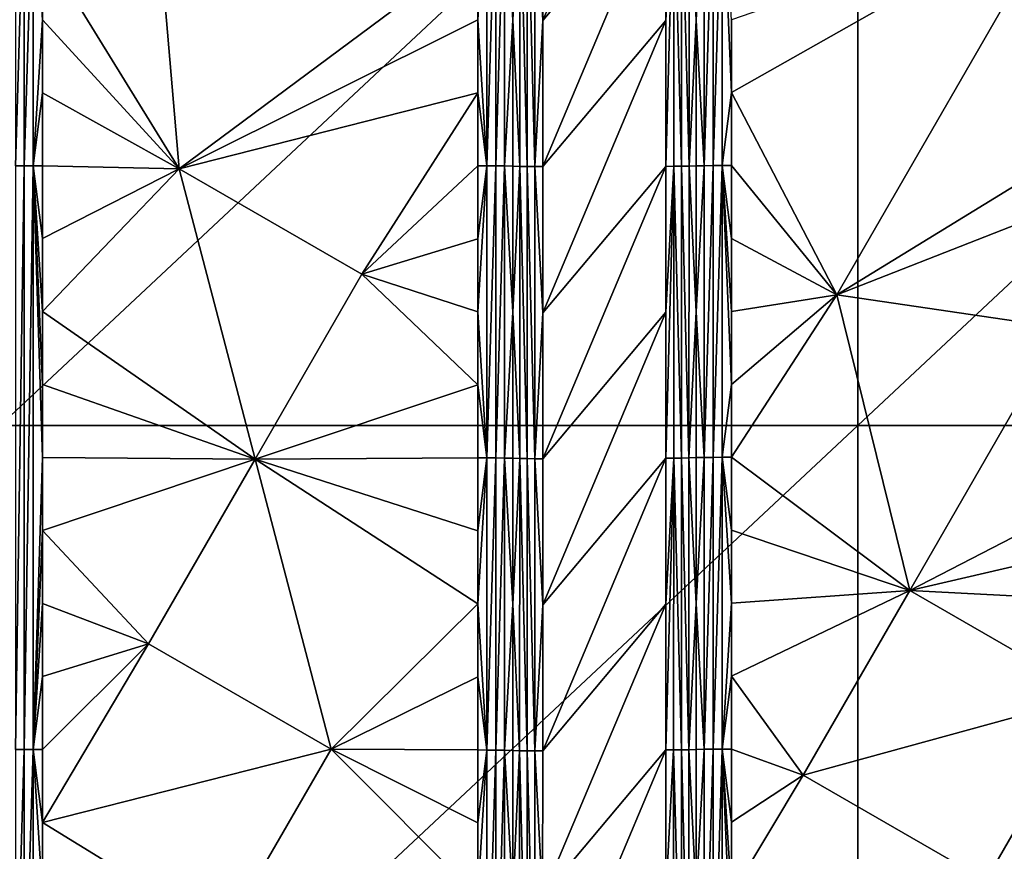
# Model space of a CAD drawing. Header units: inches. Extents: x -23.7 to 23.7, y -7.1 to 20.5.
# Tile 50 of 71: x 1.9 to 6, y 8.2 to 11.7. Entities that reach past the tile are written whole.
import ezdxf

# ---------------------------------------------------------------- set-up
doc = ezdxf.new("R2010")
doc.units = ezdxf.units.IN
doc.layers.get('0').update_dxf_attribs({"true_color": 0xc2ced6})

msp = doc.modelspace()

# ---------------------------------------------------------------- linework, layer by layer
for points in [[(1.7915, 10.0166), (1.7915, 13.3706), (5.3744, 13.3706), (1.7915, 10.0166)], [(5.3744, 13.3706), (5.3744, 10.0166), (1.7915, 10.0166), (5.3744, 13.3706)], [(5.3744, 10.0166), (5.3744, 13.3706), (8.9574, 13.3706), (5.3744, 10.0166)], [(8.9574, 13.3706), (8.9574, 10.0166), (5.3744, 10.0166), (8.9574, 13.3706)], [(4.059, 11.7084), (4.5732, 12.3184), (4.5733, 12.928), (4.059, 11.7084)], [(4.0591, 12.3188), (4.059, 11.7084), (4.5733, 12.928), (4.0591, 12.3188)], [(2.5402, 11.0884), (2.4098, 12.6236), (1.9688, 12.0163), (2.5402, 11.0884)], [(2.4098, 12.6236), (2.5402, 11.0884), (3.7871, 12.0168), (2.4098, 12.6236)], [(1.8923, 12.3208), (1.8559, 12.3203), (1.8558, 11.1011), (1.8923, 12.3208)], [(1.8558, 11.1011), (1.8923, 11.1016), (1.8923, 12.3208), (1.8558, 11.1011)], [(1.9302, 12.321), (1.8923, 12.3208), (1.8923, 11.1016), (1.9302, 12.321)], [(1.8923, 11.1016), (1.9302, 11.1018), (1.9302, 12.321), (1.8923, 11.1016)], [(1.9302, 12.321), (1.9302, 11.1018), (1.9688, 11.7115), (1.9302, 12.321)], [(1.9688, 11.7115), (1.9688, 12.0163), (1.9302, 12.321), (1.9688, 11.7115)], [(3.7871, 12.0168), (3.7871, 11.7118), (3.8257, 12.3217), (3.7871, 12.0168)], [(3.8257, 11.1015), (3.8257, 12.3217), (3.7871, 11.7118), (3.8257, 11.1015)], [(3.8635, 12.3214), (3.8257, 12.3217), (3.8257, 11.1015), (3.8635, 12.3214)], [(3.8257, 11.1015), (3.8635, 11.1012), (3.8635, 12.3214), (3.8257, 11.1015)], [(3.8997, 12.3209), (3.8635, 12.3214), (3.8635, 11.1012), (3.8997, 12.3209)], [(3.8635, 11.1012), (3.8996, 11.1007), (3.8997, 12.3209), (3.8635, 11.1012)], [(3.9336, 11.7102), (3.8997, 12.3209), (3.8996, 11.1007), (3.9336, 11.7102)], [(3.8997, 12.3209), (3.9336, 11.7102), (3.9336, 12.3203), (3.8997, 12.3209)], [(3.9627, 12.3195), (3.9336, 12.3203), (3.9336, 11.7102), (3.9627, 12.3195)], [(3.9626, 11.0989), (3.9627, 12.3195), (3.9336, 11.7102), (3.9626, 11.0989)], [(3.9627, 12.3195), (3.9626, 11.0989), (3.9935, 11.0985), (3.9627, 12.3195)], [(3.9935, 11.0985), (3.9937, 12.3191), (3.9627, 12.3195), (3.9935, 11.0985)], [(3.9937, 12.3191), (3.9935, 11.0985), (4.0259, 11.0983), (3.9937, 12.3191)], [(4.0259, 11.0983), (4.0261, 12.3189), (3.9937, 12.3191), (4.0259, 11.0983)], [(4.059, 11.7084), (4.0261, 12.3189), (4.0259, 11.0983), (4.059, 11.7084)], [(4.0261, 12.3189), (4.059, 11.7084), (4.0591, 12.3188), (4.0261, 12.3189)], [(4.0589, 11.0981), (4.5731, 11.7088), (4.5732, 12.3184), (4.0589, 11.0981)], [(4.059, 11.7084), (4.0589, 11.0981), (4.5732, 12.3184), (4.059, 11.7084)], [(4.6063, 12.3185), (4.5731, 11.7088), (4.573, 11.0992), (4.6063, 12.3185)], [(4.573, 11.0992), (4.6061, 11.0994), (4.6063, 12.3185), (4.573, 11.0992)], [(4.6063, 12.3185), (4.5732, 12.3184), (4.5731, 11.7088), (4.6063, 12.3185)], [(4.6063, 12.3185), (4.6061, 11.0994), (4.6386, 11.0996), (4.6063, 12.3185)], [(4.6386, 11.0996), (4.6388, 12.3188), (4.6063, 12.3185), (4.6386, 11.0996)], [(4.6388, 12.3188), (4.6386, 11.0996), (4.6699, 11.1), (4.6388, 12.3188)], [(4.6699, 11.1), (4.67, 12.3191), (4.6388, 12.3188), (4.6699, 11.1)], [(4.6699, 11.1), (4.6993, 11.7105), (4.67, 12.3191), (4.6699, 11.1)], [(4.6994, 12.3199), (4.67, 12.3191), (4.6993, 11.7105), (4.6994, 12.3199)], [(4.6994, 12.3199), (4.6993, 11.7105), (4.7337, 12.3205), (4.6994, 12.3199)], [(4.7336, 11.1017), (4.7337, 12.3205), (4.6993, 11.7105), (4.7336, 11.1017)], [(4.7702, 12.3209), (4.7337, 12.3205), (4.7336, 11.1017), (4.7702, 12.3209)], [(4.7336, 11.1017), (4.7701, 11.1021), (4.7702, 12.3209), (4.7336, 11.1017)], [(4.8081, 12.3211), (4.7702, 12.3209), (4.7701, 11.1021), (4.8081, 12.3211)], [(4.7701, 11.1021), (4.8081, 11.1024), (4.8081, 12.3211), (4.7701, 11.1021)], [(4.8081, 12.3211), (4.8081, 11.1024), (4.8467, 11.4072), (4.8081, 12.3211)], [(4.8467, 11.4072), (4.8467, 11.7119), (4.8081, 12.3211), (4.8467, 11.4072)], [(4.8467, 11.4072), (5.2874, 10.5627), (6.2246, 12.1874), (4.8467, 11.4072)], [(4.8467, 11.4072), (6.2246, 12.1874), (4.8467, 11.7119), (4.8467, 11.4072)], [(5.2874, 10.5627), (6.6651, 11.4072), (6.2246, 12.1874), (5.2874, 10.5627)], [(2.5402, 11.0884), (1.9688, 12.0163), (1.9688, 11.7115), (2.5402, 11.0884)], [(2.5402, 11.0884), (3.7871, 11.7118), (3.7871, 12.0168), (2.5402, 11.0884)], [(1.9302, 11.1018), (1.9688, 11.4067), (1.9688, 11.7115), (1.9302, 11.1018)], [(1.9688, 11.7115), (1.9688, 11.4067), (2.5402, 11.0884), (1.9688, 11.7115)], [(3.7871, 11.4068), (3.7871, 11.7118), (2.5402, 11.0884), (3.7871, 11.4068)], [(3.7871, 11.7118), (3.7871, 11.4068), (3.8257, 11.1015), (3.7871, 11.7118)], [(3.9336, 11.7102), (3.8996, 11.1007), (3.9335, 11.1), (3.9336, 11.7102)], [(3.9335, 11.1), (3.9626, 11.0989), (3.9336, 11.7102), (3.9335, 11.1)], [(4.0259, 11.0983), (4.0589, 11.0981), (4.059, 11.7084), (4.0259, 11.0983)], [(4.5731, 11.7088), (4.0589, 11.0981), (4.0588, 10.4878), (4.5731, 11.7088)], [(4.573, 11.0992), (4.5731, 11.7088), (4.0588, 10.4878), (4.573, 11.0992)], [(4.6993, 11.1011), (4.6993, 11.7105), (4.6699, 11.1), (4.6993, 11.1011)], [(4.7336, 11.1017), (4.6993, 11.7105), (4.6993, 11.1011), (4.7336, 11.1017)], [(1.9302, 11.1018), (1.9688, 11.102), (1.9688, 11.4067), (1.9302, 11.1018)], [(2.5402, 11.0884), (1.9688, 11.4067), (1.9688, 11.102), (2.5402, 11.0884)], [(3.7871, 11.4068), (2.5402, 11.0884), (3.303, 10.6482), (3.7871, 11.4068)], [(3.7871, 11.1017), (3.7871, 11.4068), (3.303, 10.6482), (3.7871, 11.1017)], [(3.8257, 11.1015), (3.7871, 11.4068), (3.7871, 11.1017), (3.8257, 11.1015)], [(4.8081, 11.1024), (4.8467, 11.1026), (4.8467, 11.4072), (4.8081, 11.1024)], [(4.8467, 11.1026), (5.2874, 10.5627), (4.8467, 11.4072), (4.8467, 11.1026)], [(5.2874, 10.5627), (6.6651, 11.1021), (6.6651, 11.4072), (5.2874, 10.5627)], [(1.8923, 11.1016), (1.8558, 11.1011), (1.8557, 8.6626), (1.8923, 11.1016)], [(1.8557, 8.6626), (1.8923, 8.6631), (1.8923, 11.1016), (1.8557, 8.6626)], [(1.9302, 11.1018), (1.8923, 11.1016), (1.8923, 8.6631), (1.9302, 11.1018)], [(1.8923, 8.6631), (1.9302, 8.6634), (1.9302, 11.1018), (1.8923, 8.6631)], [(1.9302, 11.1018), (1.9688, 10.7972), (1.9688, 11.102), (1.9302, 11.1018)], [(1.9689, 9.8827), (1.9688, 10.1875), (1.9302, 11.1018), (1.9689, 9.8827)], [(1.9302, 11.1018), (1.9688, 10.1875), (1.9688, 10.4923), (1.9302, 11.1018)], [(1.9689, 9.8827), (1.9302, 11.1018), (1.9302, 8.6634), (1.9689, 9.8827)], [(1.9302, 11.1018), (1.9688, 10.4923), (1.9688, 10.7972), (1.9302, 11.1018)], [(1.9688, 11.102), (1.9688, 10.7972), (2.5402, 11.0884), (1.9688, 11.102)], [(2.8574, 9.8764), (2.5402, 11.0884), (1.9688, 10.4923), (2.8574, 9.8764)], [(1.9688, 10.4923), (2.5402, 11.0884), (1.9688, 10.7972), (1.9688, 10.4923)], [(2.5402, 11.0884), (2.8574, 9.8764), (3.303, 10.6482), (2.5402, 11.0884)], [(3.303, 10.6482), (3.7871, 10.7967), (3.7871, 11.1017), (3.303, 10.6482)], [(3.8257, 11.1015), (3.7871, 11.1017), (3.7871, 10.7967), (3.8257, 11.1015)], [(3.8257, 9.8813), (3.8257, 11.1015), (3.7871, 10.4916), (3.8257, 9.8813)], [(3.8257, 11.1015), (3.7871, 10.7967), (3.7871, 10.4916), (3.8257, 11.1015)], [(3.8635, 11.1012), (3.8257, 11.1015), (3.8257, 9.8813), (3.8635, 11.1012)], [(3.8257, 9.8813), (3.8634, 9.8809), (3.8635, 11.1012), (3.8257, 9.8813)], [(3.8996, 11.1007), (3.8635, 11.1012), (3.8634, 9.8809), (3.8996, 11.1007)], [(3.8634, 9.8809), (3.8996, 9.8804), (3.8996, 11.1007), (3.8634, 9.8809)], [(3.9335, 11.1), (3.8996, 11.1007), (3.9335, 10.4898), (3.9335, 11.1)], [(3.9335, 10.4898), (3.8996, 11.1007), (3.8996, 9.8804), (3.9335, 10.4898)], [(3.9626, 11.0989), (3.9335, 11.1), (3.9335, 10.4898), (3.9626, 11.0989)], [(3.9626, 11.0989), (3.9335, 10.4898), (3.9624, 9.8784), (3.9626, 11.0989)], [(3.9626, 11.0989), (3.9624, 9.8784), (3.9934, 9.878), (3.9626, 11.0989)], [(3.9934, 9.878), (3.9935, 11.0985), (3.9626, 11.0989), (3.9934, 9.878)], [(3.9935, 11.0985), (3.9934, 9.878), (4.0257, 9.8777), (3.9935, 11.0985)], [(4.0257, 9.8777), (4.0259, 11.0983), (3.9935, 11.0985), (4.0257, 9.8777)], [(4.0588, 10.4878), (4.0259, 11.0983), (4.0257, 9.8777), (4.0588, 10.4878)], [(4.0259, 11.0983), (4.0588, 10.4878), (4.0589, 11.0981), (4.0259, 11.0983)], [(4.573, 11.0992), (4.0587, 9.8775), (4.5729, 10.4896), (4.573, 11.0992)], [(4.0587, 9.8775), (4.573, 11.0992), (4.0588, 10.4878), (4.0587, 9.8775)], [(4.6061, 11.0994), (4.5729, 10.4896), (4.5727, 9.8801), (4.6061, 11.0994)], [(4.5727, 9.8801), (4.6059, 9.8803), (4.6061, 11.0994), (4.5727, 9.8801)], [(4.6061, 11.0994), (4.573, 11.0992), (4.5729, 10.4896), (4.6061, 11.0994)], [(4.6061, 11.0994), (4.6059, 9.8803), (4.6384, 9.8806), (4.6061, 11.0994)], [(4.6384, 9.8806), (4.6386, 11.0996), (4.6061, 11.0994), (4.6384, 9.8806)], [(4.6386, 11.0996), (4.6384, 9.8806), (4.6697, 9.881), (4.6386, 11.0996)], [(4.6697, 9.881), (4.6699, 11.1), (4.6386, 11.0996), (4.6697, 9.881)], [(4.6697, 9.881), (4.6992, 10.4917), (4.6699, 11.1), (4.6697, 9.881)], [(4.6699, 11.1), (4.6992, 10.4917), (4.6993, 11.1011), (4.6699, 11.1)], [(4.6993, 11.1011), (4.6992, 10.4917), (4.7336, 11.1017), (4.6993, 11.1011)], [(4.7336, 9.8828), (4.7336, 11.1017), (4.6992, 10.4917), (4.7336, 9.8828)], [(4.7701, 11.1021), (4.7336, 11.1017), (4.7336, 9.8828), (4.7701, 11.1021)], [(4.7336, 9.8828), (4.7701, 9.8833), (4.7701, 11.1021), (4.7336, 9.8828)], [(4.8081, 11.1024), (4.7701, 11.1021), (4.7701, 9.8833), (4.8081, 11.1024)], [(4.7701, 9.8833), (4.8081, 9.8836), (4.8081, 11.1024), (4.7701, 9.8833)], [(4.8081, 11.1024), (4.8467, 10.7979), (4.8467, 11.1026), (4.8081, 11.1024)], [(4.8081, 11.1024), (4.8081, 9.8836), (4.8467, 10.1885), (4.8081, 11.1024)], [(4.8467, 10.1885), (4.8467, 10.4932), (4.8081, 11.1024), (4.8467, 10.1885)], [(4.8081, 11.1024), (4.8467, 10.4932), (4.8467, 10.7979), (4.8081, 11.1024)], [(4.8467, 11.1026), (4.8467, 10.7979), (5.2874, 10.5627), (4.8467, 11.1026)], [(6.6651, 11.1021), (5.2874, 10.5627), (6.2246, 10.4249), (6.6651, 11.1021)], [(3.7871, 10.7967), (3.303, 10.6482), (3.7871, 10.4916), (3.7871, 10.7967)], [(4.8467, 10.4932), (5.2874, 10.5627), (4.8467, 10.7979), (4.8467, 10.4932)], [(3.7871, 10.1866), (3.303, 10.6482), (2.8574, 9.8764), (3.7871, 10.1866)], [(3.7871, 10.1866), (3.7871, 10.4916), (3.303, 10.6482), (3.7871, 10.1866)], [(5.2874, 10.5627), (4.8467, 10.1885), (4.8467, 9.8838), (5.2874, 10.5627)], [(4.8467, 10.1885), (5.2874, 10.5627), (4.8467, 10.4932), (4.8467, 10.1885)], [(5.2874, 10.5627), (4.8467, 9.8838), (5.5918, 9.3278), (5.2874, 10.5627)], [(5.2874, 10.5627), (5.5918, 9.3278), (6.2246, 10.4249), (5.2874, 10.5627)], [(1.9688, 10.4923), (1.9688, 10.1875), (2.8574, 9.8764), (1.9688, 10.4923)], [(3.7871, 10.4916), (3.7871, 10.1866), (3.8257, 9.8813), (3.7871, 10.4916)], [(3.8996, 9.8804), (3.9334, 9.8797), (3.9335, 10.4898), (3.8996, 9.8804)], [(3.9334, 9.8797), (3.9624, 9.8784), (3.9335, 10.4898), (3.9334, 9.8797)], [(4.0586, 9.2673), (4.5727, 9.8801), (4.5729, 10.4896), (4.0586, 9.2673)], [(4.0587, 9.8775), (4.0586, 9.2673), (4.5729, 10.4896), (4.0587, 9.8775)], [(4.6992, 10.4917), (4.6697, 9.881), (4.6991, 9.8823), (4.6992, 10.4917)], [(4.7336, 9.8828), (4.6992, 10.4917), (4.6991, 9.8823), (4.7336, 9.8828)], [(4.0257, 9.8777), (4.0587, 9.8775), (4.0588, 10.4878), (4.0257, 9.8777)], [(6.6651, 9.882), (6.2246, 10.4249), (5.5918, 9.3278), (6.6651, 9.882)], [(1.9689, 9.8827), (2.8574, 9.8764), (1.9688, 10.1875), (1.9689, 9.8827)], [(3.7871, 9.8815), (3.7871, 10.1866), (2.8574, 9.8764), (3.7871, 9.8815)], [(3.8257, 9.8813), (3.7871, 10.1866), (3.7871, 9.8815), (3.8257, 9.8813)], [(4.8081, 9.8836), (4.8467, 9.8838), (4.8467, 10.1885), (4.8081, 9.8836)], [(1.7915, 6.6625), (1.7915, 10.0166), (5.3744, 10.0166), (1.7915, 6.6625)], [(5.3744, 10.0166), (5.3744, 6.6625), (1.7915, 6.6625), (5.3744, 10.0166)], [(5.3744, 6.6625), (5.3744, 10.0166), (8.9574, 10.0166), (5.3744, 6.6625)], [(1.9689, 9.8827), (1.9302, 8.6634), (1.9689, 9.5779), (1.9689, 9.8827)], [(1.9689, 9.8827), (1.9689, 9.5779), (2.8574, 9.8764), (1.9689, 9.8827)], [(2.8574, 9.8764), (1.9689, 9.5779), (2.4115, 9.1042), (2.8574, 9.8764)], [(3.1746, 8.6638), (2.8574, 9.8764), (2.4115, 9.1042), (3.1746, 8.6638)], [(2.8574, 9.8764), (3.7871, 9.5764), (3.7871, 9.8815), (2.8574, 9.8764)], [(2.8574, 9.8764), (3.7871, 9.2713), (3.7871, 9.5764), (2.8574, 9.8764)], [(2.8574, 9.8764), (3.1746, 8.6638), (3.7871, 9.2713), (2.8574, 9.8764)], [(3.8257, 9.8813), (3.7871, 9.8815), (3.7871, 9.5764), (3.8257, 9.8813)], [(3.8257, 8.6609), (3.8257, 9.8813), (3.7871, 9.2713), (3.8257, 8.6609)], [(3.8257, 9.8813), (3.7871, 9.5764), (3.7871, 9.2713), (3.8257, 9.8813)], [(3.8634, 9.8809), (3.8257, 9.8813), (3.8257, 8.6609), (3.8634, 9.8809)], [(3.8257, 8.6609), (3.8634, 8.6605), (3.8634, 9.8809), (3.8257, 8.6609)], [(3.8996, 9.8804), (3.8634, 9.8809), (3.8634, 8.6605), (3.8996, 9.8804)], [(3.8634, 8.6605), (3.8995, 8.6599), (3.8996, 9.8804), (3.8634, 8.6605)], [(3.9334, 9.2695), (3.8996, 9.8804), (3.8995, 8.6599), (3.9334, 9.2695)], [(3.9334, 9.8797), (3.8996, 9.8804), (3.9334, 9.2695), (3.9334, 9.8797)], [(3.9624, 9.8784), (3.9334, 9.8797), (3.9334, 9.2695), (3.9624, 9.8784)], [(3.9624, 9.8784), (3.9334, 9.2695), (3.9622, 8.6579), (3.9624, 9.8784)], [(3.9624, 9.8784), (3.9622, 8.6579), (3.9931, 8.6575), (3.9624, 9.8784)], [(3.9931, 8.6575), (3.9934, 9.878), (3.9624, 9.8784), (3.9931, 8.6575)], [(3.9934, 9.878), (3.9931, 8.6575), (4.0254, 8.6572), (3.9934, 9.878)], [(4.0254, 8.6572), (4.0257, 9.8777), (3.9934, 9.878), (4.0254, 8.6572)], [(4.0586, 9.2673), (4.0257, 9.8777), (4.0254, 8.6572), (4.0586, 9.2673)], [(4.0257, 9.8777), (4.0586, 9.2673), (4.0587, 9.8775), (4.0257, 9.8777)], [(4.5727, 9.8801), (4.0586, 9.2673), (4.0585, 8.657), (4.5727, 9.8801)], [(4.5726, 9.2705), (4.5727, 9.8801), (4.0585, 8.657), (4.5726, 9.2705)], [(4.6059, 9.8803), (4.5726, 9.2705), (4.5725, 8.661), (4.6059, 9.8803)], [(4.5725, 8.661), (4.6056, 8.6612), (4.6059, 9.8803), (4.5725, 8.661)], [(4.6059, 9.8803), (4.5727, 9.8801), (4.5726, 9.2705), (4.6059, 9.8803)], [(4.6059, 9.8803), (4.6056, 8.6612), (4.6382, 8.6615), (4.6059, 9.8803)], [(4.6382, 8.6615), (4.6384, 9.8806), (4.6059, 9.8803), (4.6382, 8.6615)], [(4.6384, 9.8806), (4.6382, 8.6615), (4.6695, 8.662), (4.6384, 9.8806)], [(4.6695, 8.662), (4.6697, 9.881), (4.6384, 9.8806), (4.6695, 8.662)], [(4.6695, 8.662), (4.6991, 9.2728), (4.6697, 9.881), (4.6695, 8.662)], [(4.6991, 9.8823), (4.6697, 9.881), (4.6991, 9.2728), (4.6991, 9.8823)], [(4.7336, 9.8828), (4.6991, 9.8823), (4.6991, 9.2728), (4.7336, 9.8828)], [(4.7335, 8.6639), (4.7336, 9.8828), (4.6991, 9.2728), (4.7335, 8.6639)], [(4.7701, 9.8833), (4.7336, 9.8828), (4.7335, 8.6639), (4.7701, 9.8833)], [(4.7335, 8.6639), (4.7701, 8.6643), (4.7701, 9.8833), (4.7335, 8.6639)], [(4.8081, 9.8836), (4.7701, 9.8833), (4.7701, 8.6643), (4.8081, 9.8836)], [(4.7701, 8.6643), (4.8081, 8.6647), (4.8081, 9.8836), (4.7701, 8.6643)], [(4.8081, 9.8836), (4.8467, 9.5791), (4.8467, 9.8838), (4.8081, 9.8836)], [(4.8467, 9.5791), (4.8081, 9.8836), (4.8467, 9.2743), (4.8467, 9.5791)], [(4.8081, 8.6647), (4.8467, 9.2743), (4.8081, 9.8836), (4.8081, 8.6647)], [(5.5918, 9.3278), (4.8467, 9.8838), (4.8467, 9.5791), (5.5918, 9.3278)], [(6.6651, 9.882), (5.5918, 9.3278), (6.6651, 9.5769), (6.6651, 9.882)], [(1.9302, 8.6634), (1.9689, 9.2731), (1.9689, 9.5779), (1.9302, 8.6634)], [(1.9689, 9.5779), (1.9689, 9.2731), (2.4115, 9.1042), (1.9689, 9.5779)], [(5.5918, 9.3278), (4.8467, 9.5791), (4.8467, 9.2743), (5.5918, 9.3278)], [(6.6651, 9.2718), (6.6651, 9.5769), (5.5918, 9.3278), (6.6651, 9.2718)], [(5.1465, 8.5556), (5.5918, 9.3278), (4.8467, 8.9696), (5.1465, 8.5556)], [(4.8467, 8.9696), (5.5918, 9.3278), (4.8467, 9.2743), (4.8467, 8.9696)], [(6.3547, 8.8876), (5.5918, 9.3278), (5.1465, 8.5556), (6.3547, 8.8876)], [(5.5918, 9.3278), (6.3547, 8.8876), (6.6651, 9.2718), (5.5918, 9.3278)], [(1.9302, 8.6634), (1.9689, 8.9683), (1.9689, 9.2731), (1.9302, 8.6634)], [(2.4115, 9.1042), (1.9689, 9.2731), (1.9689, 8.9683), (2.4115, 9.1042)], [(3.7871, 8.9662), (3.7871, 9.2713), (3.1746, 8.6638), (3.7871, 8.9662)], [(3.7871, 9.2713), (3.7871, 8.9662), (3.8257, 8.6609), (3.7871, 9.2713)], [(3.9334, 9.2695), (3.8995, 8.6599), (3.9333, 8.6593), (3.9334, 9.2695)], [(3.9622, 8.6579), (3.9334, 9.2695), (3.9333, 8.6593), (3.9622, 8.6579)], [(4.0254, 8.6572), (4.0585, 8.657), (4.0586, 9.2673), (4.0254, 8.6572)], [(4.0585, 8.657), (4.0583, 8.0468), (4.5726, 9.2705), (4.0585, 8.657)], [(4.5725, 8.661), (4.5726, 9.2705), (4.0583, 8.0468), (4.5725, 8.661)], [(4.6695, 8.662), (4.699, 8.6633), (4.6991, 9.2728), (4.6695, 8.662)], [(4.6991, 9.2728), (4.699, 8.6633), (4.7335, 8.6639), (4.6991, 9.2728)], [(4.8467, 9.2743), (4.8081, 8.6647), (4.8467, 8.9696), (4.8467, 9.2743)], [(1.9689, 8.9683), (1.9689, 8.6635), (2.4115, 9.1042), (1.9689, 8.9683)], [(2.4115, 9.1042), (1.9689, 8.6635), (1.9689, 8.3587), (2.4115, 9.1042)], [(3.1746, 8.6638), (2.4115, 9.1042), (1.9689, 8.3587), (3.1746, 8.6638)], [(1.9689, 8.9683), (1.9302, 8.6634), (1.9689, 8.6635), (1.9689, 8.9683)], [(4.8081, 8.6647), (4.8467, 8.6648), (4.8467, 8.9696), (4.8081, 8.6647)], [(5.1465, 8.5556), (4.8467, 8.9696), (4.8467, 8.6648), (5.1465, 8.5556)], [(3.1746, 8.6638), (3.7871, 8.6611), (3.7871, 8.9662), (3.1746, 8.6638)], [(3.8257, 8.6609), (3.7871, 8.9662), (3.7871, 8.6611), (3.8257, 8.6609)], [(5.1465, 8.5556), (5.9095, 8.1154), (6.3547, 8.8876), (5.1465, 8.5556)], [(5.9095, 8.1154), (6.6652, 8.3565), (6.3547, 8.8876), (5.9095, 8.1154)], [(1.8923, 8.6631), (1.8557, 8.6626), (1.8557, 7.4433), (1.8923, 8.6631)], [(1.8557, 7.4433), (1.8922, 7.4437), (1.8923, 8.6631), (1.8557, 7.4433)], [(1.9302, 8.6634), (1.8923, 8.6631), (1.8922, 7.4437), (1.9302, 8.6634)], [(1.8922, 7.4437), (1.9302, 7.444), (1.9302, 8.6634), (1.8922, 7.4437)], [(1.9689, 8.3587), (1.9689, 8.6635), (1.9302, 8.6634), (1.9689, 8.3587)], [(1.9302, 8.6634), (1.9302, 7.444), (1.9689, 8.0538), (1.9302, 8.6634)], [(1.9689, 8.0538), (1.9689, 8.3587), (1.9302, 8.6634), (1.9689, 8.0538)], [(3.1746, 8.6638), (1.9689, 8.3587), (2.7286, 7.8912), (3.1746, 8.6638)], [(3.1746, 8.6638), (2.7286, 7.8912), (3.7871, 8.0509), (3.1746, 8.6638)], [(3.1746, 8.6638), (3.7871, 8.0509), (3.7871, 8.356), (3.1746, 8.6638)], [(3.7871, 8.356), (3.7871, 8.6611), (3.1746, 8.6638), (3.7871, 8.356)], [(3.8257, 8.6609), (3.7871, 8.6611), (3.7871, 8.356), (3.8257, 8.6609)], [(3.7871, 8.0509), (3.8257, 8.6609), (3.7871, 8.356), (3.7871, 8.0509)], [(3.7871, 8.0509), (3.8257, 7.4403), (3.8257, 8.6609), (3.7871, 8.0509)], [(3.8634, 8.6605), (3.8257, 8.6609), (3.8257, 7.4403), (3.8634, 8.6605)], [(3.8257, 7.4403), (3.8634, 7.4399), (3.8634, 8.6605), (3.8257, 7.4403)], [(3.8995, 8.6599), (3.8634, 8.6605), (3.8634, 7.4399), (3.8995, 8.6599)], [(3.8634, 7.4399), (3.8994, 7.4394), (3.8995, 8.6599), (3.8634, 7.4399)], [(3.8994, 7.4394), (3.9332, 8.049), (3.8995, 8.6599), (3.8994, 7.4394)], [(3.9332, 8.049), (3.9333, 8.6593), (3.8995, 8.6599), (3.9332, 8.049)], [(3.9333, 8.6593), (3.9332, 8.049), (3.9622, 8.6579), (3.9333, 8.6593)], [(3.962, 7.4375), (3.9622, 8.6579), (3.9332, 8.049), (3.962, 7.4375)], [(3.9622, 8.6579), (3.962, 7.4375), (3.9929, 7.4371), (3.9622, 8.6579)], [(3.9929, 7.4371), (3.9931, 8.6575), (3.9622, 8.6579), (3.9929, 7.4371)], [(3.9931, 8.6575), (3.9929, 7.4371), (4.0252, 7.4368), (3.9931, 8.6575)], [(4.0252, 7.4368), (4.0254, 8.6572), (3.9931, 8.6575), (4.0252, 7.4368)], [(4.0583, 8.0468), (4.0254, 8.6572), (4.0252, 7.4368), (4.0583, 8.0468)], [(4.0254, 8.6572), (4.0583, 8.0468), (4.0585, 8.657), (4.0254, 8.6572)], [(4.5724, 8.0515), (4.5725, 8.661), (4.0582, 7.4366), (4.5724, 8.0515)], [(4.5725, 8.661), (4.0583, 8.0468), (4.0582, 7.4366), (4.5725, 8.661)], [(4.6056, 8.6612), (4.5724, 8.0515), (4.6054, 7.4423), (4.6056, 8.6612)], [(4.5725, 8.661), (4.5724, 8.0515), (4.6056, 8.6612), (4.5725, 8.661)], [(4.6056, 8.6612), (4.6054, 7.4423), (4.638, 7.4426), (4.6056, 8.6612)], [(4.638, 7.4426), (4.6382, 8.6615), (4.6056, 8.6612), (4.638, 7.4426)], [(4.6382, 8.6615), (4.638, 7.4426), (4.6694, 7.443), (4.6382, 8.6615)], [(4.6694, 7.443), (4.6695, 8.662), (4.6382, 8.6615), (4.6694, 7.443)], [(4.6695, 8.662), (4.6694, 7.443), (4.699, 8.0538), (4.6695, 8.662)], [(4.6695, 8.662), (4.699, 8.0538), (4.699, 8.6633), (4.6695, 8.662)], [(4.7335, 8.6639), (4.699, 8.6633), (4.699, 8.0538), (4.7335, 8.6639)], [(4.7335, 8.6639), (4.699, 8.0538), (4.7334, 7.4448), (4.7335, 8.6639)], [(4.7701, 8.6643), (4.7335, 8.6639), (4.7334, 7.4448), (4.7701, 8.6643)], [(4.7334, 7.4448), (4.77, 7.4452), (4.7701, 8.6643), (4.7334, 7.4448)], [(4.8081, 8.6647), (4.7701, 8.6643), (4.77, 7.4452), (4.8081, 8.6647)], [(4.77, 7.4452), (4.808, 7.4455), (4.8081, 8.6647), (4.77, 7.4452)], [(4.8081, 8.6647), (4.808, 7.4455), (4.8467, 7.7505), (4.8081, 8.6647)], [(4.8081, 8.6647), (4.8467, 8.3601), (4.8467, 8.6648), (4.8081, 8.6647)], [(4.8467, 7.7505), (4.8467, 8.0553), (4.8081, 8.6647), (4.8467, 7.7505)], [(4.8081, 8.6647), (4.8467, 8.0553), (4.8467, 8.3601), (4.8081, 8.6647)], [(4.8467, 8.3601), (5.1465, 8.5556), (4.8467, 8.6648), (4.8467, 8.3601)], [(4.8467, 8.0553), (5.9095, 8.1154), (5.1465, 8.5556), (4.8467, 8.0553)], [(4.8467, 8.0553), (5.1465, 8.5556), (4.8467, 8.3601), (4.8467, 8.0553)], [(2.7286, 7.8912), (1.9689, 8.3587), (1.9689, 8.0538), (2.7286, 7.8912)]]:
    msp.add_lwpolyline(points)

doc.saveas('drawing.dxf')
